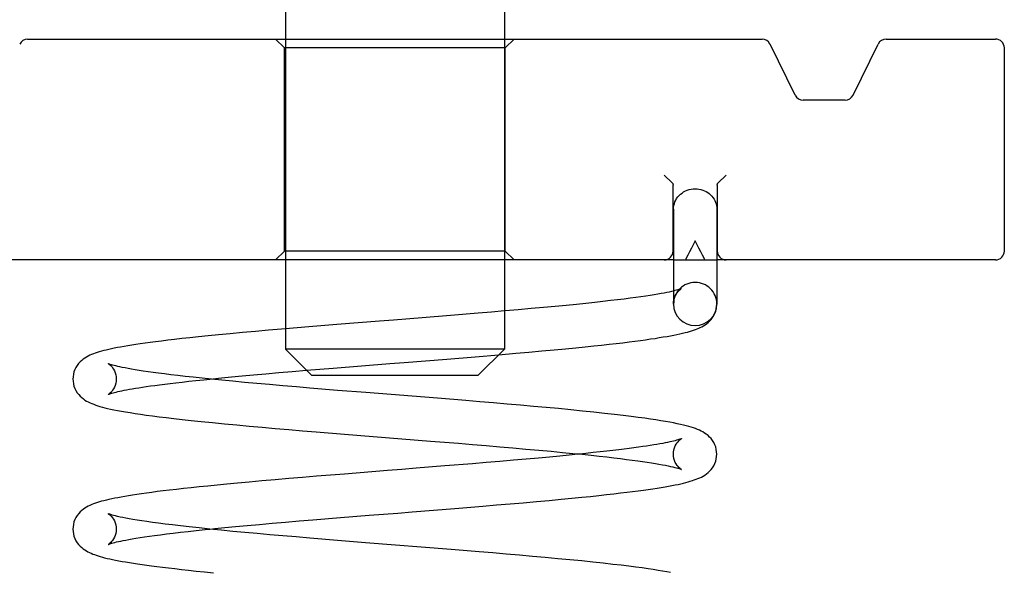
# Model space of a CAD drawing. Header units: inches. Extents: x 0 to 162, y 0 to 105.
# Tile 69 of 80: x 95.441 to 96.556, y 12.119 to 12.745. Entities that reach past the tile are written whole.
import ezdxf

# ---------------------------------------------------------------- set-up
doc = ezdxf.new("R2010")
doc.units = ezdxf.units.IN
doc.header["$LTSCALE"] = 8.904762
doc.header["$MEASUREMENT"] = 0
doc.linetypes.add('HIDDEN', pattern=[0.2, 0.1, -0.1])
doc.layers.get('0').update_dxf_attribs({"linetype": 'CONTINUOUS'})
doc.layers.add('DEFAULT_2', color=8, linetype='HIDDEN')

msp = doc.modelspace()

# ---------------------------------------------------------------- linework, layer by layer
at = {"color": 7, "linetype": 'Continuous'}
for p, q in [((95.7419, 12.9732), (95.7419, 12.7232)), ((95.9899, 12.9732), (95.9899, 12.7232)), ((95.4501, 12.7232), (96.2816, 12.7232)), ((96.4221, 12.7232), (96.5459, 12.7232)), ((96.3191, 12.6598), (96.2906, 12.7176)), ((96.3846, 12.6598), (96.4131, 12.7176)), ((96.5559, 12.4832), (96.5559, 12.7132)), ((96.3756, 12.6542), (96.3281, 12.6542)), ((96.1797, 12.5604), (96.1709, 12.5692)), ((96.232, 12.5604), (96.2409, 12.5692)), ((96.1809, 12.4832), (96.1809, 12.5579)), ((96.2309, 12.5579), (96.2309, 12.4832)), ((96.1814, 12.5308), (96.1814, 12.4232)), ((96.2304, 12.5308), (96.2304, 12.4232)), ((96.1814, 12.4732), (95.1859, 12.4732)), ((95.7419, 12.4732), (95.7419, 12.3722)), ((95.9899, 12.4732), (95.9899, 12.3722)), ((96.5459, 12.4732), (96.2304, 12.4732)), ((96.2302, 12.4207), (96.2304, 12.4232)), ((95.9899, 12.3722), (95.7419, 12.3722)), ((95.7719, 12.3422), (95.7419, 12.3722)), ((95.9599, 12.3422), (95.9899, 12.3722)), ((95.9834, 12.3658), (96.0027, 12.3674)), ((95.7496, 12.3468), (95.7659, 12.3482)), ((95.9599, 12.3422), (95.7719, 12.3422)), ((95.8331, 12.3229), (95.8011, 12.3254)), ((95.9143, 12.3164), (95.8331, 12.3229)), ((95.8088, 12.2758), (95.8412, 12.2732)), ((95.8412, 12.2732), (95.9062, 12.268)), ((95.9539, 12.2424), (95.9223, 12.2398)), ((95.8089, 12.2307), (95.7771, 12.2281)), ((95.9338, 12.1917), (95.9655, 12.1943)), ((95.773, 12.1788), (95.8044, 12.1814)), ((95.8044, 12.1814), (95.8366, 12.1839)), ((95.8328, 12.1529), (95.8008, 12.1555)), ((95.9296, 12.1452), (95.8328, 12.1529))]:
    msp.add_line(p, q, dxfattribs=at)
at = {"color": 8, "linetype": 'HIDDEN'}
for p, q in [((95.7419, 12.7232), (95.7419, 12.4732)), ((95.9899, 12.7232), (95.9899, 12.4732)), ((95.7409, 12.4832), (95.7409, 12.7132)), ((95.9909, 12.4832), (95.9909, 12.7132))]:
    msp.add_line(p, q, dxfattribs=at)
at = {"color": 7, "linetype": 'Continuous'}
for points in [[(96.1797, 12.5604), (96.1801, 12.5599), (96.1804, 12.5595), (96.1807, 12.559), (96.1808, 12.5584), (96.1809, 12.5579)], [(96.1814, 12.5308), (96.1815, 12.5329), (96.1818, 12.5349), (96.1823, 12.537), (96.183, 12.5389), (96.1838, 12.5408), (96.1849, 12.5427), (96.1862, 12.5444), (96.1876, 12.5461), (96.1892, 12.5476), (96.191, 12.5489), (96.1928, 12.5501), (96.1948, 12.5512), (96.1969, 12.5521), (96.1991, 12.5527), (96.2013, 12.5532), (96.2036, 12.5535), (96.2059, 12.5536)], [(96.2059, 12.5536), (96.208, 12.5535), (96.2102, 12.5533), (96.2123, 12.5528), (96.2144, 12.5522), (96.2164, 12.5514), (96.2183, 12.5505), (96.2201, 12.5494), (96.2218, 12.5482), (96.2233, 12.5468), (96.2248, 12.5454), (96.226, 12.5438), (96.2272, 12.5421), (96.2281, 12.5403), (96.2289, 12.5385), (96.2295, 12.5366), (96.23, 12.5347), (96.2303, 12.5328), (96.2304, 12.5308)], [(96.2309, 12.5579), (96.2309, 12.5584), (96.2311, 12.559), (96.2313, 12.5595), (96.2316, 12.5599), (96.232, 12.5604)], [(96.1814, 12.4379), (96.1811, 12.4379), (96.1789, 12.4374), (96.1765, 12.4368), (96.1737, 12.4362), (96.1707, 12.4356), (96.1673, 12.435), (96.1636, 12.4344), (96.1594, 12.4337), (96.1549, 12.4329), (96.1499, 12.4322), (96.1445, 12.4314), (96.1386, 12.4306), (96.1323, 12.4297), (96.1254, 12.4288), (96.1179, 12.4279), (96.1099, 12.427), (96.1013, 12.426), (96.0921, 12.425), (96.0821, 12.4239), (96.0714, 12.4228), (96.0599, 12.4217), (96.0475, 12.4205), (96.0342, 12.4193), (96.0202, 12.418), (96.0056, 12.4167), (95.9906, 12.4154), (95.9899, 12.4153)], [(96.0027, 12.3674), (96.0175, 12.3687), (96.0322, 12.37), (96.0462, 12.3713), (96.0591, 12.3725), (96.0707, 12.3737), (96.0812, 12.3747), (96.091, 12.3757), (96.1, 12.3767), (96.1085, 12.3777), (96.1165, 12.3786), (96.124, 12.3794), (96.131, 12.3803), (96.1376, 12.3811), (96.1438, 12.382), (96.1497, 12.3828), (96.1552, 12.3836), (96.1604, 12.3843), (96.1652, 12.3851), (96.1698, 12.3859), (96.174, 12.3866), (96.178, 12.3873), (96.1818, 12.388), (96.1852, 12.3887), (96.1885, 12.3894), (96.1915, 12.3901), (96.1944, 12.3908), (96.197, 12.3915), (96.1995, 12.3922), (96.2018, 12.3929), (96.204, 12.3936), (96.2061, 12.3943), (96.208, 12.3951), (96.2099, 12.3958), (96.2117, 12.3967), (96.2135, 12.3975), (96.2152, 12.3985), (96.217, 12.3996), (96.2187, 12.4009), (96.2205, 12.4023), (96.2222, 12.4039), (96.2239, 12.4057), (96.2255, 12.4078), (96.2269, 12.4101), (96.2281, 12.4126), (96.2291, 12.4152), (96.2298, 12.4179), (96.2302, 12.4207)], [(95.7419, 12.3951), (95.7377, 12.3948), (95.7228, 12.3935), (95.708, 12.3922), (95.6934, 12.3909), (95.6793, 12.3896), (95.6663, 12.3883), (95.6544, 12.3871), (95.6436, 12.386), (95.6337, 12.385), (95.6247, 12.384), (95.6163, 12.383), (95.6087, 12.3821), (95.6016, 12.3813), (95.595, 12.3804), (95.5889, 12.3796), (95.5831, 12.3788), (95.5777, 12.3781), (95.5727, 12.3773), (95.5679, 12.3766), (95.5635, 12.3759), (95.5593, 12.3752), (95.5554, 12.3745), (95.5517, 12.3738), (95.5482, 12.3731), (95.5449, 12.3724), (95.5419, 12.3717), (95.539, 12.371), (95.5362, 12.3704), (95.5336, 12.3697), (95.5312, 12.369), (95.5289, 12.3682), (95.5267, 12.3675), (95.5246, 12.3667), (95.5226, 12.3659), (95.5206, 12.3651), (95.5187, 12.3641), (95.5168, 12.3631), (95.5149, 12.3619), (95.5131, 12.3607), (95.5113, 12.3592), (95.5095, 12.3576), (95.5078, 12.3557), (95.5062, 12.3536), (95.5048, 12.3513), (95.5036, 12.3489), (95.5026, 12.3463), (95.5019, 12.3436), (95.5015, 12.3408), (95.5014, 12.3382)], [(95.8011, 12.3254), (95.7697, 12.328), (95.7544, 12.3293), (95.7391, 12.3306), (95.7241, 12.3319), (95.7095, 12.3332), (95.6955, 12.3345), (95.6823, 12.3357), (95.6699, 12.3369), (95.6584, 12.3381), (95.6477, 12.3392), (95.6377, 12.3402), (95.6285, 12.3412), (95.62, 12.3422), (95.6122, 12.3431), (95.605, 12.344), (95.5983, 12.3449), (95.5921, 12.3457), (95.5864, 12.3465), (95.5811, 12.3473), (95.5763, 12.348), (95.5717, 12.3488), (95.5676, 12.3495), (95.5638, 12.3501), (95.5604, 12.3508), (95.5573, 12.3514), (95.5545, 12.352), (95.5521, 12.3525), (95.5499, 12.3531), (95.548, 12.3536), (95.5463, 12.354), (95.5449, 12.3544), (95.5437, 12.3548), (95.5427, 12.3551), (95.542, 12.3554), (95.5415, 12.3556), (95.5412, 12.3557), (95.5412, 12.3557)], [(95.6565, 12.3382), (95.6697, 12.3396), (95.6809, 12.3406), (95.6929, 12.3418), (95.7059, 12.343), (95.7198, 12.3442), (95.7345, 12.3455), (95.7496, 12.3468)], [(95.5014, 12.3382), (95.5015, 12.3357), (95.5019, 12.3329), (95.5026, 12.3302), (95.5036, 12.3276), (95.5048, 12.3251), (95.5063, 12.3228), (95.5079, 12.3207), (95.5096, 12.3189), (95.5113, 12.3172), (95.5132, 12.3158), (95.515, 12.3145), (95.5169, 12.3133), (95.5188, 12.3123), (95.5208, 12.3113), (95.5228, 12.3104), (95.5249, 12.3096), (95.5272, 12.3088), (95.5295, 12.308), (95.532, 12.3073), (95.5347, 12.3065), (95.5376, 12.3058), (95.5407, 12.305), (95.5441, 12.3043), (95.5478, 12.3035), (95.5519, 12.3027), (95.5563, 12.3019), (95.561, 12.301), (95.5662, 12.3002), (95.5718, 12.2993), (95.5779, 12.2984), (95.5844, 12.2975), (95.5914, 12.2965), (95.5989, 12.2956), (95.6069, 12.2946), (95.6156, 12.2935), (95.625, 12.2925), (95.6352, 12.2914), (95.6466, 12.2902), (95.6594, 12.2889), (95.6729, 12.2875), (95.6868, 12.2862), (95.7011, 12.2849), (95.7156, 12.2836), (95.7305, 12.2823), (95.7457, 12.281), (95.7612, 12.2797), (95.7769, 12.2784), (95.8088, 12.2758)], [(96.2304, 12.2533), (96.2302, 12.2558), (96.2298, 12.2586), (96.2291, 12.2613), (96.2281, 12.2639), (96.2269, 12.2664), (96.2255, 12.2687), (96.2239, 12.2708), (96.2222, 12.2726), (96.2204, 12.2743), (96.2185, 12.2758), (96.2166, 12.2771), (96.2147, 12.2783), (96.2127, 12.2793), (96.2107, 12.2803), (96.2085, 12.2812), (96.2063, 12.2821), (96.2039, 12.2829), (96.2014, 12.2837), (96.1987, 12.2845), (96.1958, 12.2853), (96.1926, 12.2861), (96.1892, 12.2869), (96.1854, 12.2877), (96.1814, 12.2885), (96.177, 12.2894), (96.1722, 12.2902), (96.1671, 12.2911), (96.1615, 12.292), (96.1553, 12.2929), (96.1487, 12.2939), (96.1413, 12.2948), (96.1333, 12.2959), (96.1243, 12.297), (96.1144, 12.2982), (96.1033, 12.2994), (96.0913, 12.3007), (96.0784, 12.302), (96.065, 12.3034), (96.0512, 12.3047), (96.0372, 12.306), (96.0228, 12.3073), (96.0081, 12.3086), (95.9931, 12.3099), (95.9777, 12.3112), (95.9621, 12.3125), (95.9463, 12.3138), (95.9143, 12.3164)], [(95.9062, 12.268), (95.9381, 12.2655), (95.9539, 12.2642), (95.9694, 12.2629), (95.9847, 12.2616), (95.9996, 12.2603), (96.0142, 12.259), (96.0287, 12.2577), (96.0427, 12.2564), (96.0556, 12.2552), (96.0673, 12.2541), (96.0781, 12.253), (96.0881, 12.2519), (96.0973, 12.2509), (96.1059, 12.25), (96.1139, 12.2491), (96.1213, 12.2482), (96.1283, 12.2473), (96.1347, 12.2464), (96.1408, 12.2456), (96.1464, 12.2448), (96.1516, 12.2441), (96.1564, 12.2433), (96.1608, 12.2426), (96.1649, 12.2419), (96.1687, 12.2412), (96.1721, 12.2406), (96.1752, 12.2399), (96.178, 12.2393), (96.1805, 12.2387), (96.1828, 12.2382), (96.1847, 12.2377), (96.1863, 12.2372), (96.1877, 12.2368), (96.1888, 12.2364), (96.1896, 12.2361), (96.1902, 12.2359), (96.1905, 12.2358), (96.1905, 12.2358)], [(96.0752, 12.2533), (96.0729, 12.253), (96.0631, 12.2521), (96.0525, 12.251), (96.041, 12.2499), (96.0284, 12.2488), (96.0147, 12.2476), (96.0001, 12.2463), (95.9849, 12.245), (95.9694, 12.2437), (95.9539, 12.2424)], [(95.9655, 12.1943), (95.981, 12.1956), (95.9963, 12.1969), (96.0113, 12.1982), (96.0261, 12.1995), (96.0406, 12.2008), (96.0542, 12.2021), (96.0663, 12.2033), (96.0774, 12.2044), (96.0875, 12.2054), (96.0969, 12.2064), (96.1056, 12.2074), (96.1137, 12.2083), (96.1213, 12.2092), (96.1284, 12.21), (96.1351, 12.2109), (96.1414, 12.2117), (96.1473, 12.2125), (96.1528, 12.2133), (96.158, 12.214), (96.1629, 12.2148), (96.1675, 12.2155), (96.1718, 12.2162), (96.1758, 12.217), (96.1796, 12.2177), (96.1831, 12.2184), (96.1865, 12.219), (96.1896, 12.2197), (96.1925, 12.2204), (96.1953, 12.2211), (96.1979, 12.2218), (96.2003, 12.2225), (96.2027, 12.2232), (96.2049, 12.224), (96.207, 12.2247), (96.209, 12.2255), (96.211, 12.2264), (96.213, 12.2273), (96.2149, 12.2284), (96.2167, 12.2295), (96.2186, 12.2308), (96.2204, 12.2323), (96.2222, 12.2339), (96.2239, 12.2357), (96.2255, 12.2378), (96.2269, 12.2401), (96.2281, 12.2426), (96.2291, 12.2452), (96.2298, 12.2479), (96.2302, 12.2507), (96.2304, 12.2533)], [(95.9223, 12.2398), (95.8901, 12.2372), (95.8738, 12.2359), (95.8575, 12.2346), (95.8089, 12.2307)], [(95.7771, 12.2281), (95.7614, 12.2268), (95.7457, 12.2255), (95.7302, 12.2242), (95.7151, 12.2229), (95.7009, 12.2216), (95.6878, 12.2204), (95.6757, 12.2193), (95.6646, 12.2182), (95.6541, 12.2171), (95.6444, 12.2161), (95.6352, 12.2152), (95.6266, 12.2142), (95.6185, 12.2133), (95.6108, 12.2124), (95.6037, 12.2116), (95.5969, 12.2107), (95.5906, 12.2099), (95.5847, 12.2091), (95.5791, 12.2083), (95.5738, 12.2075), (95.5689, 12.2068), (95.5643, 12.2061), (95.56, 12.2053), (95.556, 12.2046), (95.5522, 12.2039), (95.5487, 12.2032), (95.5453, 12.2025), (95.5422, 12.2018), (95.5393, 12.2012), (95.5365, 12.2005), (95.5339, 12.1998), (95.5314, 12.1991), (95.5291, 12.1984), (95.5269, 12.1976), (95.5248, 12.1968), (95.5227, 12.196), (95.5207, 12.1952), (95.5188, 12.1942), (95.5169, 12.1932), (95.515, 12.192), (95.5132, 12.1908), (95.5114, 12.1893), (95.5096, 12.1877), (95.5079, 12.1858), (95.5063, 12.1837), (95.5048, 12.1814), (95.5036, 12.179), (95.5026, 12.1764), (95.5019, 12.1737), (95.5015, 12.1709), (95.5014, 12.1683)], [(95.8008, 12.1555), (95.7695, 12.1581), (95.7542, 12.1594), (95.7392, 12.1606), (95.7244, 12.1619), (95.71, 12.1632), (95.696, 12.1645), (95.6824, 12.1657), (95.6693, 12.167), (95.6564, 12.1683), (95.6442, 12.1696), (95.6331, 12.1708), (95.6231, 12.1719), (95.614, 12.173), (95.6057, 12.174), (95.5982, 12.1749), (95.5913, 12.1759), (95.585, 12.1768), (95.5793, 12.1776), (95.5741, 12.1784), (95.5694, 12.1792), (95.5651, 12.18), (95.5613, 12.1807), (95.5579, 12.1813), (95.5548, 12.182), (95.552, 12.1826), (95.5496, 12.1832), (95.5475, 12.1837), (95.5457, 12.1842), (95.5442, 12.1847), (95.5431, 12.1851), (95.5422, 12.1854), (95.5416, 12.1856), (95.5412, 12.1858), (95.5412, 12.1858)], [(95.8366, 12.1839), (95.8691, 12.1865), (95.8853, 12.1878), (95.9338, 12.1917)], [(95.6565, 12.1683), (95.6619, 12.1688), (95.6734, 12.17), (95.6856, 12.1711), (95.6987, 12.1723), (95.7126, 12.1736), (95.7271, 12.1749), (95.7422, 12.1762), (95.7575, 12.1775), (95.773, 12.1788)], [(95.5014, 12.1683), (95.5015, 12.1657), (95.5019, 12.1629), (95.5026, 12.1602), (95.5036, 12.1576), (95.5048, 12.1552), (95.5062, 12.1529), (95.5078, 12.1508), (95.5095, 12.1489), (95.5113, 12.1473), (95.513, 12.1459), (95.5148, 12.1447), (95.5166, 12.1436), (95.5183, 12.1426), (95.5201, 12.1417), (95.5219, 12.1409), (95.5238, 12.1401), (95.5257, 12.1394), (95.5278, 12.1387), (95.5299, 12.138), (95.5322, 12.1373), (95.5347, 12.1366), (95.5373, 12.1359), (95.5401, 12.1352), (95.5431, 12.1345), (95.5462, 12.1339), (95.5496, 12.1332), (95.5532, 12.1325), (95.557, 12.1318), (95.561, 12.1311), (95.5653, 12.1304), (95.5698, 12.1297), (95.5745, 12.1289), (95.5796, 12.1282), (95.5849, 12.1275), (95.5905, 12.1267), (95.5965, 12.1259), (95.6028, 12.1251), (95.6095, 12.1243), (95.6166, 12.1235), (95.6242, 12.1226), (95.6323, 12.1217), (95.6411, 12.1208), (95.6505, 12.1198), (95.6606, 12.1188)], [(96.178, 12.1192), (96.1737, 12.12), (96.169, 12.1208), (96.164, 12.1216), (96.1585, 12.1225), (96.1525, 12.1234), (96.1459, 12.1243), (96.1387, 12.1252), (96.1308, 12.1262), (96.1221, 12.1273), (96.1125, 12.1284), (96.1018, 12.1296), (96.0901, 12.1309), (96.0774, 12.1322), (96.064, 12.1335), (96.0502, 12.1348), (96.0361, 12.1361), (96.0218, 12.1374), (96.0071, 12.1387), (95.992, 12.14), (95.9767, 12.1413), (95.9612, 12.1426), (95.9296, 12.1452)]]:
    msp.add_lwpolyline(points, dxfattribs=at)
for centre, radius, start, end in [((95.4501, 12.7132), 0.01, 90, 154.0935), ((96.2816, 12.7132), 0.01, 26.2319, 90), ((96.4221, 12.7132), 0.01, 90, 153.7681), ((96.5459, 12.7132), 0.01, 0, 90), ((96.3281, 12.6642), 0.01, 206.2319, 270), ((96.3756, 12.6642), 0.01, 270, 333.7681), ((96.1709, 12.4832), 0.01, 270, 360), ((96.2409, 12.4832), 0.01, 180, 270), ((96.5459, 12.4832), 0.01, 270, 360), ((96.2059, 12.4232), 0.0245, 180, 360)]:
    msp.add_arc(centre, radius, start, end, dxfattribs=at)
at = {"layer": 'DEFAULT_2', "color": 8, "linetype": 'HIDDEN'}
for p, q in [((95.7409, 12.7132), (95.7309, 12.7232)), ((95.9909, 12.7132), (96.0009, 12.7232)), ((95.9909, 12.7132), (95.7409, 12.7132)), ((96.2059, 12.4947), (96.2016, 12.4866)), ((95.7409, 12.4832), (95.7309, 12.4732)), ((95.9909, 12.4832), (95.7409, 12.4832)), ((95.9909, 12.4832), (96.0009, 12.4732)), ((96.1814, 12.4732), (96.2304, 12.4732)), ((95.9288, 12.4103), (95.8968, 12.4077)), ((95.96, 12.4128), (95.9288, 12.4103)), ((95.7684, 12.3974), (95.7419, 12.3951)), ((95.8, 12.4), (95.7684, 12.3974)), ((95.9249, 12.3609), (95.9567, 12.3635)), ((95.9567, 12.3635), (95.9834, 12.3658)), ((95.7961, 12.3506), (95.828, 12.3532)), ((95.7659, 12.3482), (95.7961, 12.3506))]:
    msp.add_line(p, q, dxfattribs=at)
for points in [[(96.2016, 12.4866), (96.1995, 12.4824), (96.1974, 12.4784), (96.1954, 12.4744)], [(96.2163, 12.4744), (96.2143, 12.4784), (96.2122, 12.4824), (96.2101, 12.4865), (96.2059, 12.4947)], [(96.1954, 12.4744), (96.1954, 12.4741), (96.1953, 12.4739), (96.1953, 12.4737), (96.1954, 12.4736), (96.1956, 12.4735), (96.1958, 12.4734), (96.1961, 12.4733), (96.1964, 12.4732), (96.1969, 12.4732)], [(96.2148, 12.4732), (96.2153, 12.4732), (96.2156, 12.4733), (96.2159, 12.4734), (96.2161, 12.4735), (96.2163, 12.4736), (96.2164, 12.4737), (96.2164, 12.4739), (96.2164, 12.4741), (96.2163, 12.4744)], [(96.1814, 12.4232), (96.1815, 12.4256), (96.1819, 12.4281), (96.1826, 12.4304), (96.1834, 12.4325), (96.1844, 12.4344), (96.1854, 12.4359), (96.1865, 12.4373), (96.1875, 12.4383), (96.1884, 12.4392), (96.1892, 12.4398), (96.1898, 12.4403), (96.1903, 12.4406), (96.1905, 12.4407), (96.1905, 12.4407)], [(96.1905, 12.4407), (96.1905, 12.4407), (96.1904, 12.4406), (96.19, 12.4405), (96.1893, 12.4402), (96.1885, 12.4399)], [(96.1885, 12.4399), (96.1875, 12.4396), (96.1862, 12.4392), (96.1848, 12.4388), (96.183, 12.4384), (96.1814, 12.4379)], [(95.8968, 12.4077), (95.8645, 12.4051), (95.8483, 12.4038), (95.8, 12.4)], [(95.9899, 12.4153), (95.9754, 12.4141), (95.96, 12.4128)], [(95.5412, 12.3557), (95.5412, 12.3557), (95.5414, 12.3556), (95.5418, 12.3553), (95.5425, 12.3549), (95.5433, 12.3542), (95.5442, 12.3534), (95.5453, 12.3523), (95.5463, 12.351), (95.5473, 12.3494), (95.5483, 12.3476), (95.5492, 12.3454), (95.5498, 12.3431), (95.5502, 12.3406), (95.5504, 12.3382)], [(95.828, 12.3532), (95.8603, 12.3558), (95.8765, 12.3571), (95.9249, 12.3609)], [(95.5504, 12.3382), (95.5502, 12.3359), (95.5498, 12.3334), (95.5492, 12.331), (95.5483, 12.3289), (95.5473, 12.3271), (95.5463, 12.3255), (95.5453, 12.3242), (95.5443, 12.3231), (95.5433, 12.3223), (95.5425, 12.3216), (95.5419, 12.3212), (95.5415, 12.3209), (95.5412, 12.3208), (95.5412, 12.3207)], [(95.5412, 12.3207), (95.5412, 12.3207), (95.5414, 12.3208), (95.5418, 12.321), (95.5424, 12.3212), (95.5432, 12.3215), (95.5442, 12.3218), (95.5454, 12.3222), (95.5468, 12.3226), (95.5484, 12.323), (95.5502, 12.3235), (95.5522, 12.324), (95.5544, 12.3245), (95.5568, 12.325), (95.5594, 12.3255), (95.5622, 12.326), (95.5653, 12.3266), (95.5686, 12.3272), (95.5722, 12.3278), (95.576, 12.3284), (95.5801, 12.329), (95.5845, 12.3297), (95.5892, 12.3304), (95.5942, 12.3311), (95.5995, 12.3318), (95.6053, 12.3325), (95.6114, 12.3333), (95.6179, 12.334), (95.6249, 12.3348), (95.6325, 12.3357), (95.6407, 12.3366), (95.6496, 12.3375), (95.6565, 12.3382)], [(96.1905, 12.2708), (96.1905, 12.2708), (96.1903, 12.2707), (96.1899, 12.2705), (96.1893, 12.2703), (96.1885, 12.27), (96.1875, 12.2696), (96.1862, 12.2693), (96.1848, 12.2689), (96.1832, 12.2684), (96.1814, 12.268), (96.1793, 12.2675), (96.1771, 12.267), (96.1747, 12.2665), (96.172, 12.2659), (96.1691, 12.2654), (96.166, 12.2648), (96.1626, 12.2642), (96.159, 12.2636), (96.1551, 12.263), (96.1509, 12.2624), (96.1465, 12.2617), (96.1417, 12.261), (96.1366, 12.2603), (96.1312, 12.2596), (96.1254, 12.2589), (96.1193, 12.2581), (96.1127, 12.2573), (96.1058, 12.2565), (96.0984, 12.2557), (96.0905, 12.2549), (96.082, 12.254), (96.0752, 12.2533)], [(96.1814, 12.2533), (96.1815, 12.2556), (96.1819, 12.2581), (96.1826, 12.2605), (96.1834, 12.2626), (96.1844, 12.2644), (96.1854, 12.266), (96.1865, 12.2673), (96.1875, 12.2684), (96.1884, 12.2693), (96.1892, 12.2699), (96.1898, 12.2703), (96.1903, 12.2706), (96.1905, 12.2708), (96.1905, 12.2708)], [(96.1905, 12.2358), (96.1905, 12.2358), (96.1903, 12.2359), (96.1899, 12.2361), (96.1893, 12.2366), (96.1884, 12.2372), (96.1875, 12.2381), (96.1865, 12.2392), (96.1854, 12.2405), (96.1844, 12.2421), (96.1834, 12.2439), (96.1826, 12.246), (96.1819, 12.2484), (96.1815, 12.2509), (96.1814, 12.2533)], [(95.5412, 12.1858), (95.5412, 12.1858), (95.5414, 12.1857), (95.5418, 12.1854), (95.5425, 12.1849), (95.5433, 12.1843), (95.5443, 12.1834), (95.5453, 12.1823), (95.5463, 12.181), (95.5473, 12.1794), (95.5483, 12.1776), (95.5492, 12.1755), (95.5498, 12.1731), (95.5502, 12.1706), (95.5504, 12.1683)], [(95.5504, 12.1683), (95.5502, 12.1659), (95.5498, 12.1634), (95.5491, 12.1611), (95.5483, 12.159), (95.5473, 12.1571), (95.5463, 12.1555), (95.5452, 12.1542), (95.5442, 12.1531), (95.5433, 12.1523), (95.5425, 12.1516), (95.5419, 12.1512), (95.5414, 12.1509), (95.5412, 12.1508), (95.5412, 12.1508)], [(95.5412, 12.1508), (95.5412, 12.1508), (95.5414, 12.1509), (95.5418, 12.151), (95.5424, 12.1513), (95.5433, 12.1516), (95.5443, 12.1519), (95.5456, 12.1523), (95.5471, 12.1527), (95.5488, 12.1532), (95.5508, 12.1537), (95.553, 12.1542), (95.5555, 12.1547), (95.5583, 12.1553), (95.5614, 12.1559), (95.5648, 12.1566), (95.5686, 12.1572), (95.5728, 12.1579), (95.5774, 12.1587), (95.5824, 12.1594), (95.5879, 12.1602), (95.5939, 12.1611), (95.6004, 12.1619), (95.6074, 12.1628), (95.6149, 12.1637), (95.623, 12.1647), (95.6318, 12.1657), (95.6411, 12.1667), (95.6512, 12.1677), (95.6565, 12.1683)]]:
    msp.add_lwpolyline(points, dxfattribs=at)
msp.add_arc((96.2059, 12.4232), 0.0245, 0, 180, dxfattribs=at)

doc.saveas('drawing.dxf')
